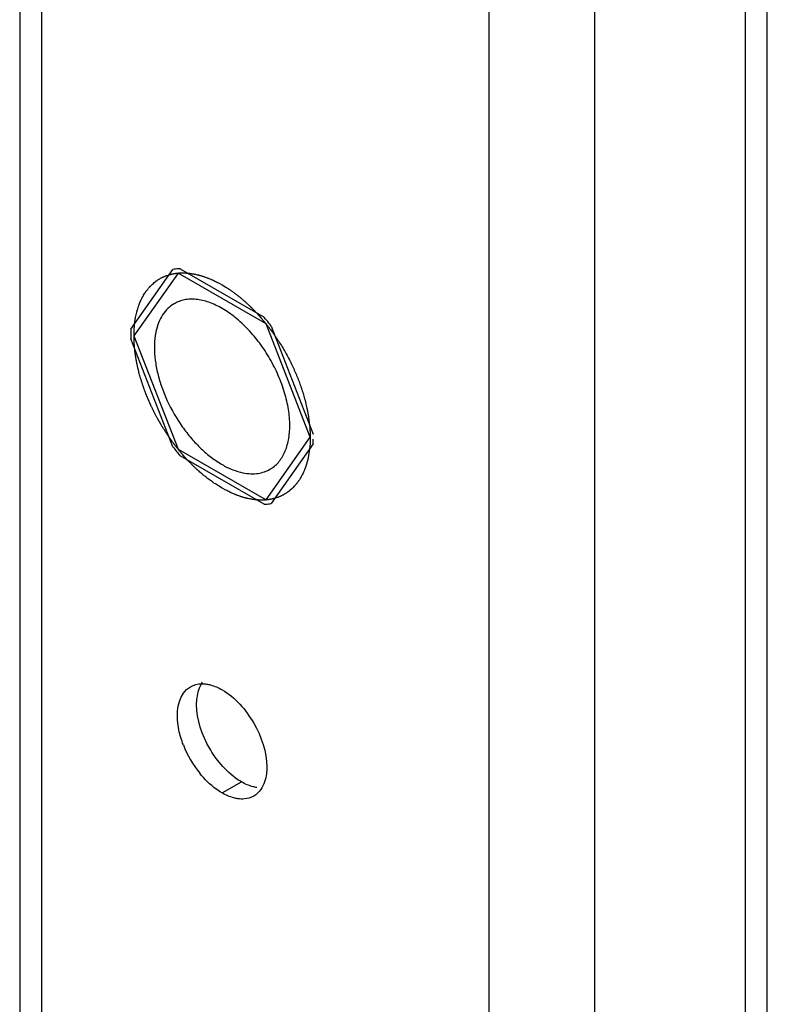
# Model space of a CAD drawing. Header units: inches. Extents: x 6 to 353, y 6 to 228.
# Tile 210 of 256: x 317.51 to 318.8, y 154.99 to 156.69. Entities that reach past the tile are written whole.
import ezdxf

# ---------------------------------------------------------------- set-up
doc = ezdxf.new("R2010")
doc.units = ezdxf.units.IN
doc.header["$LTSCALE"] = 19.946667
doc.header["$MEASUREMENT"] = 0
doc.layers.get('0').update_dxf_attribs({"linetype": 'CONTINUOUS'})

msp = doc.modelspace()

# ---------------------------------------------------------------- linework, layer by layer
at = {"color": 7, "linetype": 'Continuous'}
for p, q in [((317.5142, 203.6086), (317.5142, 150.3653)), ((317.552, 203.5894), (317.552, 150.3127)), ((318.3234, 151.4492), (318.3234, 201.5621)), ((318.7654, 151.5991), (318.7654, 201.4156)), ((318.8031, 151.6517), (318.8031, 201.3938)), ((318.5058, 151.4492), (318.5058, 175.7252)), ((317.7059, 156.1516), (317.7783, 156.2547)), ((317.7871, 156.2484), (317.7112, 156.1403)), ((317.939, 156.1607), (317.7871, 156.2484)), ((317.7907, 156.2558), (317.9355, 156.1722)), ((317.8567, 156.2315), (317.8631, 156.228)), ((317.8631, 156.228), (317.8694, 156.2242)), ((317.9226, 156.1796), (317.9306, 156.1708)), ((317.7123, 156.1608), (317.7139, 156.1717)), ((317.9306, 156.1708), (317.939, 156.1608)), ((318.0149, 155.965), (317.939, 156.1607)), ((317.9478, 156.1568), (318.0203, 155.9702)), ((317.7112, 156.1403), (317.7871, 155.9446)), ((317.7783, 155.9485), (317.7059, 156.1352)), ((317.7502, 156.0005), (317.7461, 156.0084)), ((317.939, 155.857), (318.0149, 155.965)), ((318.0203, 155.9537), (317.9478, 155.8507)), ((318.0147, 155.9542), (318.0138, 155.9445)), ((318.0149, 155.9649), (318.0147, 155.9542)), ((317.7871, 155.9446), (317.939, 155.857)), ((318.0138, 155.9445), (318.0123, 155.9337)), ((317.9355, 155.8496), (317.7907, 155.9332)), ((317.8035, 155.9257), (317.7956, 155.9346)), ((317.8631, 155.8773), (317.8567, 155.8811)), ((317.8694, 155.8738), (317.8631, 155.8773)), ((317.984, 155.8768), (317.9801, 155.8733)), ((317.8631, 155.3513), (317.8963, 155.3705))]:
    msp.add_line(p, q, dxfattribs=at)
for centre, radius, start, end in [((317.6669, 155.9438), 0.3525, 39.3114, 40.3739), ((317.6581, 155.9366), 0.3639, 37.2367, 39.3118), ((317.8189, 155.9618), 0.2015, 357.7047, 0.0209), ((318.0669, 156.1678), 0.3624, 217.2356, 220.3528), ((317.9687, 155.5012), 0.1849, 201.222, 218.7783)]:
    msp.add_arc(centre, radius, start, end, dxfattribs=at)
for points, knots in [([(317.7461, 156.232), (317.747, 156.2327), (317.7484, 156.2338), (317.7504, 156.2353), (317.7519, 156.2362), (317.7533, 156.2372), (317.7549, 156.2382), (317.7564, 156.239), (317.758, 156.24), (317.7596, 156.2407), (317.7609, 156.2414), (317.762, 156.2419), (317.7632, 156.2424), (317.7647, 156.243), (317.7662, 156.2436), (317.7674, 156.2441), (317.7692, 156.2446), (317.7707, 156.2451), (317.7719, 156.2455)], [0, 0, 0, 0, 0.125, 0.1875, 0.25, 0.3125, 0.375, 0.4375, 0.5, 0.5625, 0.625, 0.65625, 0.6875, 0.75, 0.8125, 0.84375, 0.875, 1, 1, 1, 1]), ([(317.7719, 156.2455), (317.7721, 156.2456), (317.7727, 156.2458), (317.7733, 156.2459), (317.7738, 156.2461), (317.7745, 156.2462), (317.7753, 156.2464), (317.7763, 156.2467), (317.7772, 156.2469), (317.7782, 156.2471), (317.7792, 156.2473), (317.7802, 156.2475), (317.7811, 156.2476), (317.7817, 156.2477), (317.7822, 156.2478), (317.7826, 156.2478), (317.783, 156.2479), (317.7834, 156.248), (317.7838, 156.248), (317.7841, 156.248), (317.7844, 156.2481), (317.7851, 156.2482), (317.7861, 156.2483), (317.7868, 156.2483), (317.7872, 156.2484)], [0, 0, 0, 0, 0.0625, 0.125, 0.15625, 0.1875, 0.25, 0.3125, 0.375, 0.4375, 0.5, 0.5625, 0.625, 0.65625, 0.6875, 0.71875, 0.75, 0.78125, 0.8125, 0.828125, 0.84375, 0.875, 0.9375, 1, 1, 1, 1]), ([(317.7907, 156.2558), (317.7896, 156.2557), (317.7855, 156.2556), (317.7814, 156.2551), (317.7783, 156.2547)], [0, 0, 0, 0, 0.253902, 1, 1, 1, 1]), ([(317.7872, 156.2484), (317.7875, 156.2484), (317.7882, 156.2485), (317.7891, 156.2485), (317.7898, 156.2486), (317.7906, 156.2486), (317.7916, 156.2486), (317.7928, 156.2487), (317.7941, 156.2487), (317.7953, 156.2487), (317.7966, 156.2487), (317.7978, 156.2487), (317.7995, 156.2486), (317.8016, 156.2485), (317.8042, 156.2483), (317.8058, 156.2481), (317.8067, 156.2481)], [0, 0, 0, 0, 0.0625, 0.125, 0.15625, 0.1875, 0.25, 0.3125, 0.375, 0.4375, 0.5, 0.5625, 0.625, 0.75, 0.875, 1, 1, 1, 1]), ([(317.8067, 156.2481), (317.8076, 156.2479), (317.8096, 156.2476), (317.8121, 156.2472), (317.8141, 156.2469), (317.8161, 156.2465), (317.8187, 156.2459), (317.8212, 156.2454), (317.8232, 156.2449), (317.8253, 156.2443), (317.8274, 156.2437), (317.8294, 156.2431), (317.831, 156.2426), (317.8325, 156.242), (317.8346, 156.2413), (317.8367, 156.2405), (317.8388, 156.2398), (317.8409, 156.2389), (317.843, 156.238), (317.8451, 156.2371), (317.8464, 156.2366), (317.8474, 156.2361), (317.8485, 156.2356), (317.8505, 156.2346), (317.8533, 156.2332), (317.8556, 156.2321), (317.8567, 156.2315)], [0, 0, 0, 0, 0.0625, 0.125, 0.15625, 0.1875, 0.25, 0.3125, 0.34375, 0.375, 0.4375, 0.46875, 0.5, 0.53125, 0.5625, 0.625, 0.65625, 0.6875, 0.75, 0.78125, 0.8125, 0.828125, 0.84375, 0.875, 0.9375, 1, 1, 1, 1]), ([(317.7139, 156.1717), (317.7143, 156.1732), (317.715, 156.1764), (317.7158, 156.1799), (317.7164, 156.1823), (317.7166, 156.1833), (317.7168, 156.1841), (317.717, 156.1848), (317.7174, 156.1861), (317.718, 156.1879), (317.7188, 156.1901), (317.7195, 156.1923), (317.7201, 156.1941), (317.7205, 156.1954), (317.7208, 156.1961), (317.7211, 156.1968), (317.7215, 156.1976), (317.7224, 156.1996), (317.7235, 156.202), (317.7246, 156.2043), (317.7252, 156.2057), (317.7256, 156.2067), (317.7262, 156.2076), (317.727, 156.2088), (317.7282, 156.2109), (317.7295, 156.213), (317.7306, 156.2148), (317.7311, 156.2155), (317.7315, 156.2161), (317.7319, 156.2167), (317.7326, 156.2176), (317.7337, 156.2189), (317.735, 156.2205), (317.7362, 156.2221), (317.7373, 156.2234), (317.7381, 156.2244), (317.7385, 156.2249), (317.739, 156.2253), (317.7396, 156.2259), (317.741, 156.2272), (317.7432, 156.2293), (317.7451, 156.2311), (317.7461, 156.232)], [0, 0, 0, 0, 0.0625, 0.125, 0.140625, 0.15625, 0.164062, 0.171875, 0.1875, 0.21875, 0.25, 0.28125, 0.3125, 0.328125, 0.335938, 0.34375, 0.359375, 0.375, 0.4375, 0.46875, 0.484375, 0.5, 0.515625, 0.53125, 0.5625, 0.625, 0.640625, 0.65625, 0.664062, 0.671875, 0.6875, 0.71875, 0.75, 0.78125, 0.8125, 0.828125, 0.835938, 0.84375, 0.859375, 0.875, 0.9375, 1, 1, 1, 1]), ([(317.8694, 156.2242), (317.8699, 156.2239), (317.8708, 156.2233), (317.872, 156.2226), (317.8728, 156.2221), (317.8733, 156.2218), (317.8738, 156.2214), (317.8745, 156.2209), (317.8755, 156.2202), (317.8768, 156.2194), (317.8784, 156.2183), (317.88, 156.2171), (317.8816, 156.2161), (317.8832, 156.2149), (317.8847, 156.2137), (317.8863, 156.2126), (317.8876, 156.2115), (317.8887, 156.2107), (317.8893, 156.2102), (317.8898, 156.2098), (317.8904, 156.2094), (317.8914, 156.2086), (317.8929, 156.2074), (317.8941, 156.2064), (317.8947, 156.206)], [0, 0, 0, 0, 0.0625, 0.125, 0.15625, 0.171875, 0.1875, 0.21875, 0.25, 0.3125, 0.375, 0.4375, 0.5, 0.5625, 0.625, 0.6875, 0.75, 0.78125, 0.8125, 0.828125, 0.84375, 0.875, 0.9375, 1, 1, 1, 1]), ([(317.7806, 156.1956), (317.7766, 156.1933), (317.7691, 156.1876), (317.76, 156.1763), (317.7531, 156.1626), (317.7502, 156.1524), (317.7491, 156.1471)], [0, 0, 0, 0, 0.229825, 0.468611, 0.72372, 1, 1, 1, 1]), ([(317.8631, 156.1874), (317.8558, 156.1916), (317.8447, 156.1969), (317.8295, 156.2013), (317.8186, 156.2031), (317.8082, 156.2035), (317.7983, 156.2024), (317.789, 156.1998), (317.7833, 156.1971), (317.7806, 156.1956)], [0, 0, 0, 0, 0.289269, 0.422535, 0.548495, 0.667892, 0.781867, 0.891952, 1, 1, 1, 1]), ([(317.8947, 156.206), (317.8958, 156.205), (317.8976, 156.2035), (317.8999, 156.2016), (317.9016, 156.2), (317.9033, 156.1985), (317.9051, 156.1969), (317.9068, 156.1954), (317.9085, 156.1938), (317.9102, 156.1922), (317.9116, 156.1908), (317.9126, 156.1899), (317.9132, 156.1893), (317.9138, 156.1887), (317.9146, 156.1879), (317.9158, 156.1866), (317.9171, 156.1854), (317.9183, 156.1841), (317.92, 156.1823), (317.9215, 156.1808), (317.9226, 156.1796)], [0, 0, 0, 0, 0.125, 0.1875, 0.25, 0.3125, 0.375, 0.4375, 0.5, 0.5625, 0.625, 0.65625, 0.671875, 0.6875, 0.71875, 0.75, 0.8125, 0.84375, 0.875, 1, 1, 1, 1]), ([(317.9456, 156.1003), (317.9402, 156.1096), (317.9286, 156.1274), (317.9086, 156.1514), (317.8868, 156.1717), (317.8711, 156.1828), (317.8631, 156.1874)], [0, 0, 0, 0, 0.266049, 0.525348, 0.771691, 1, 1, 1, 1]), ([(317.712, 156.1215), (317.712, 156.1223), (317.7119, 156.1239), (317.7117, 156.1259), (317.7116, 156.1275), (317.7115, 156.1292), (317.7114, 156.1313), (317.7113, 156.1339), (317.7113, 156.1365), (317.7113, 156.139), (317.7112, 156.1416), (317.7113, 156.1441), (317.7113, 156.1461), (317.7114, 156.1476), (317.7114, 156.1484), (317.7114, 156.1491), (317.7115, 156.1501), (317.7115, 156.1512), (317.7116, 156.1523), (317.7117, 156.1532), (317.7117, 156.1539), (317.7118, 156.1547), (317.7119, 156.1562), (317.7121, 156.1583), (317.7122, 156.16), (317.7123, 156.1608)], [0, 0, 0, 0, 0.0625, 0.125, 0.15625, 0.1875, 0.25, 0.3125, 0.375, 0.4375, 0.5, 0.5625, 0.625, 0.65625, 0.671875, 0.6875, 0.71875, 0.75, 0.78125, 0.8125, 0.828125, 0.84375, 0.875, 0.9375, 1, 1, 1, 1]), ([(317.939, 156.1608), (317.94, 156.1595), (317.942, 156.1569), (317.9461, 156.1516), (317.9501, 156.1463), (317.9539, 156.1408), (317.9567, 156.1366), (317.9595, 156.1324), (317.9614, 156.1296), (317.9623, 156.1281)], [0, 0, 0, 0, 0.125, 0.25, 0.5, 0.625, 0.75, 0.875, 1, 1, 1, 1]), ([(317.7059, 156.1516), (317.7058, 156.1489), (317.7057, 156.1434), (317.7058, 156.1379), (317.7059, 156.1352)], [0, 0, 0, 0, 0.494181, 1, 1, 1, 1]), ([(317.7491, 156.1471), (317.7486, 156.1449), (317.747, 156.136), (317.7464, 156.1269), (317.7464, 156.12)], [0, 0, 0, 0, 0.239245, 1, 1, 1, 1]), ([(317.7139, 156.1059), (317.7139, 156.1062), (317.7138, 156.1067), (317.7137, 156.1073), (317.7136, 156.1078), (317.7136, 156.1082), (317.7135, 156.1087), (317.7134, 156.1097), (317.7132, 156.1112), (317.7129, 156.1131), (317.7127, 156.1151), (317.7125, 156.1165), (317.7124, 156.1175), (317.7124, 156.118), (317.7123, 156.1185), (317.7123, 156.1193), (317.7122, 156.1203), (317.7121, 156.1211), (317.712, 156.1215)], [0, 0, 0, 0, 0.0625, 0.125, 0.15625, 0.1875, 0.21875, 0.25, 0.375, 0.5, 0.625, 0.75, 0.78125, 0.8125, 0.84375, 0.875, 0.9375, 1, 1, 1, 1]), ([(317.7168, 156.09), (317.7168, 156.0902), (317.7167, 156.0907), (317.7165, 156.0913), (317.7164, 156.0918), (317.7164, 156.092), (317.7163, 156.0924), (317.7162, 156.0928), (317.716, 156.0938), (317.7157, 156.0953), (317.7153, 156.0973), (317.715, 156.0993), (317.7147, 156.1008), (317.7146, 156.1018), (317.7145, 156.1023), (317.7144, 156.1028), (317.7143, 156.1037), (317.7141, 156.1047), (317.714, 156.1055), (317.7139, 156.1059)], [0, 0, 0, 0, 0.0625, 0.125, 0.15625, 0.171875, 0.1875, 0.21875, 0.25, 0.375, 0.5, 0.625, 0.75, 0.78125, 0.8125, 0.84375, 0.875, 0.9375, 1, 1, 1, 1]), ([(317.7464, 156.12), (317.7464, 156.1127), (317.7475, 156.0976), (317.7518, 156.0746), (317.7588, 156.0511), (317.7651, 156.0357), (317.7687, 156.028)], [0, 0, 0, 0, 0.230147, 0.47566, 0.733523, 1, 1, 1, 1]), ([(317.7257, 156.0573), (317.7255, 156.0579), (317.7251, 156.0591), (317.7246, 156.0606), (317.7243, 156.0617), (317.7241, 156.0623), (317.7239, 156.063), (317.7236, 156.0638), (317.7232, 156.0652), (317.7227, 156.0669), (317.7219, 156.0696), (317.7209, 156.073), (317.72, 156.0764), (317.7193, 156.0792), (317.7189, 156.0808), (317.7186, 156.0822), (317.7183, 156.0832), (317.7181, 156.0843), (317.7177, 156.0858), (317.7173, 156.0877), (317.717, 156.0892), (317.7168, 156.09)], [0, 0, 0, 0, 0.0625, 0.125, 0.15625, 0.171875, 0.1875, 0.21875, 0.25, 0.3125, 0.375, 0.5, 0.625, 0.6875, 0.75, 0.78125, 0.8125, 0.84375, 0.875, 0.9375, 1, 1, 1, 1]), ([(317.9798, 155.9853), (317.9798, 155.9945), (317.9781, 156.0137), (317.9713, 156.0427), (317.9605, 156.072), (317.951, 156.091), (317.9456, 156.1003)], [0, 0, 0, 0, 0.228317, 0.474651, 0.733952, 1, 1, 1, 1]), ([(317.984, 156.0889), (317.9847, 156.0873), (317.9861, 156.0843), (317.9878, 156.0805), (317.9892, 156.0774), (317.9905, 156.0744), (317.9921, 156.0705), (317.9937, 156.0667), (317.9949, 156.0636), (317.996, 156.0606), (317.9971, 156.0575), (317.9983, 156.0544), (317.9991, 156.0521), (317.9998, 156.0498), (318.0009, 156.0467), (318.0018, 156.0436), (318.0029, 156.0406), (318.0037, 156.0375), (318.0048, 156.0337), (318.0059, 156.0298), (318.0067, 156.0268), (318.0074, 156.0237), (318.0083, 156.0199), (318.009, 156.0169), (318.0094, 156.0154)], [0, 0, 0, 0, 0.0625, 0.125, 0.15625, 0.1875, 0.25, 0.3125, 0.34375, 0.375, 0.4375, 0.46875, 0.5, 0.53125, 0.5625, 0.625, 0.65625, 0.6875, 0.75, 0.8125, 0.84375, 0.875, 0.9375, 1, 1, 1, 1]), ([(317.7384, 156.0246), (317.7381, 156.0252), (317.7376, 156.0264), (317.7369, 156.0279), (317.7365, 156.0289), (317.7362, 156.0295), (317.7359, 156.0302), (317.7356, 156.031), (317.7347, 156.0331), (317.7335, 156.0361), (317.7318, 156.0402), (317.7303, 156.0443), (317.7291, 156.0474), (317.7284, 156.0495), (317.7281, 156.0503), (317.7278, 156.051), (317.7276, 156.0517), (317.7271, 156.0531), (317.7265, 156.055), (317.7259, 156.0566), (317.7257, 156.0573)], [0, 0, 0, 0, 0.0625, 0.125, 0.15625, 0.171875, 0.1875, 0.21875, 0.25, 0.375, 0.5, 0.625, 0.75, 0.78125, 0.8125, 0.828125, 0.84375, 0.875, 0.9375, 1, 1, 1, 1]), ([(317.7461, 156.0084), (317.7459, 156.0087), (317.7457, 156.0092), (317.7454, 156.0098), (317.7452, 156.0103), (317.745, 156.0105), (317.7448, 156.0109), (317.7446, 156.0113), (317.7441, 156.0123), (317.7434, 156.0138), (317.7424, 156.0158), (317.7415, 156.0178), (317.7408, 156.0193), (317.7403, 156.0204), (317.7401, 156.0208), (317.74, 156.0211), (317.7398, 156.0215), (317.7394, 156.0223), (317.739, 156.0233), (317.7386, 156.0242), (317.7384, 156.0246)], [0, 0, 0, 0, 0.0625, 0.125, 0.15625, 0.171875, 0.1875, 0.21875, 0.25, 0.375, 0.5, 0.625, 0.75, 0.78125, 0.8125, 0.828125, 0.84375, 0.875, 0.9375, 1, 1, 1, 1]), ([(317.7687, 156.028), (317.7759, 156.0124), (317.7888, 155.9899), (317.8096, 155.9632), (317.8265, 155.9453), (317.8442, 155.9301), (317.8624, 155.9178), (317.8806, 155.9088), (317.8931, 155.905), (317.8991, 155.9037)], [0, 0, 0, 0, 0.277713, 0.414446, 0.546758, 0.672732, 0.790823, 0.900011, 1, 1, 1, 1]), ([(318.0094, 156.0154), (318.0094, 156.0151), (318.0095, 156.0146), (318.0096, 156.014), (318.0097, 156.0136), (318.0098, 156.0133), (318.0099, 156.0129), (318.0099, 156.0125), (318.0101, 156.0115), (318.0104, 156.01), (318.0108, 156.008), (318.0112, 156.006), (318.0114, 156.0045), (318.0116, 156.0035), (318.0117, 156.003), (318.0118, 156.0025), (318.0119, 156.0017), (318.0121, 156.0006), (318.0122, 155.9998), (318.0123, 155.9994)], [0, 0, 0, 0, 0.0625, 0.125, 0.15625, 0.171875, 0.1875, 0.21875, 0.25, 0.375, 0.5, 0.625, 0.75, 0.78125, 0.8125, 0.84375, 0.875, 0.9375, 1, 1, 1, 1]), ([(317.7719, 155.9651), (317.7709, 155.9665), (317.769, 155.9693), (317.7663, 155.9735), (317.764, 155.977), (317.7622, 155.9799), (317.7608, 155.982), (317.7595, 155.9842), (317.7584, 155.986), (317.7577, 155.9873), (317.7573, 155.988), (317.7568, 155.9888), (317.7562, 155.9898), (317.7555, 155.9911), (317.7548, 155.9923), (317.7541, 155.9935), (317.7534, 155.9947), (317.7526, 155.9962), (317.7515, 155.9982), (317.7506, 155.9997), (317.7502, 156.0005)], [0, 0, 0, 0, 0.125, 0.25, 0.375, 0.4375, 0.5, 0.5625, 0.625, 0.65625, 0.671875, 0.6875, 0.71875, 0.75, 0.78125, 0.8125, 0.84375, 0.875, 0.9375, 1, 1, 1, 1]), ([(317.9456, 155.9098), (317.9483, 155.9113), (317.9535, 155.915), (317.9604, 155.9217), (317.9663, 155.9298), (317.9712, 155.939), (317.975, 155.9492), (317.9788, 155.9647), (317.9798, 155.9769), (317.9798, 155.9853)], [0, 0, 0, 0, 0.108048, 0.218132, 0.332106, 0.451506, 0.577461, 0.71072, 1, 1, 1, 1]), ([(317.7819, 155.9513), (317.7818, 155.9515), (317.7814, 155.952), (317.781, 155.9525), (317.7807, 155.9529), (317.7805, 155.9531), (317.7803, 155.9534), (317.78, 155.9538), (317.7794, 155.9547), (317.7784, 155.956), (317.7766, 155.9584), (317.7745, 155.9614), (317.7727, 155.9639), (317.7719, 155.9651)], [0, 0, 0, 0, 0.0625, 0.125, 0.15625, 0.171875, 0.1875, 0.21875, 0.25, 0.375, 0.5, 0.75, 1, 1, 1, 1]), ([(317.7956, 155.9346), (317.7953, 155.9349), (317.7948, 155.9354), (317.7943, 155.9361), (317.7938, 155.9366), (317.7936, 155.9369), (317.7933, 155.9372), (317.7929, 155.9376), (317.792, 155.9387), (317.7907, 155.9403), (317.789, 155.9424), (317.7873, 155.9445), (317.7858, 155.9463), (317.7848, 155.9475), (317.7843, 155.9483), (317.7833, 155.9495), (317.7825, 155.9505), (317.7819, 155.9513)], [0, 0, 0, 0, 0.0625, 0.125, 0.15625, 0.171875, 0.1875, 0.21875, 0.25, 0.375, 0.5, 0.625, 0.75, 0.8125, 0.84375, 0.875, 1, 1, 1, 1]), ([(317.8567, 155.8811), (317.8556, 155.8819), (317.8534, 155.8834), (317.8505, 155.8852), (317.8483, 155.8867), (317.8461, 155.8883), (317.8433, 155.8903), (317.8405, 155.8923), (317.8382, 155.894), (317.836, 155.8958), (317.8338, 155.8976), (317.8316, 155.8993), (317.8299, 155.9006), (317.8283, 155.9021), (317.8261, 155.904), (317.8239, 155.9059), (317.822, 155.9075), (317.8209, 155.9085), (317.8198, 155.9096), (317.8184, 155.911), (317.8161, 155.9131), (317.8138, 155.9153), (317.8116, 155.9174), (317.8095, 155.9196), (317.8068, 155.9224), (317.8046, 155.9246), (317.8035, 155.9257)], [0, 0, 0, 0, 0.0625, 0.125, 0.15625, 0.1875, 0.25, 0.3125, 0.34375, 0.375, 0.4375, 0.46875, 0.5, 0.53125, 0.5625, 0.625, 0.65625, 0.671875, 0.6875, 0.71875, 0.75, 0.8125, 0.84375, 0.875, 0.9375, 1, 1, 1, 1]), ([(318.0123, 155.9337), (318.0121, 155.9331), (318.0119, 155.9319), (318.0116, 155.9304), (318.0114, 155.9292), (318.0111, 155.9282), (318.0109, 155.9272), (318.0107, 155.9262), (318.0104, 155.9252), (318.0102, 155.9244), (318.0101, 155.9238), (318.0099, 155.9232), (318.0096, 155.9222), (318.0093, 155.921), (318.009, 155.9199), (318.0088, 155.9191), (318.0085, 155.9181), (318.0081, 155.9169), (318.0077, 155.9157), (318.0073, 155.9144), (318.007, 155.9136), (318.0067, 155.9128), (318.0064, 155.912), (318.0061, 155.9112), (318.0058, 155.9104), (318.0055, 155.9095), (318.005, 155.9084), (318.0044, 155.9069), (318.0039, 155.9057), (318.0037, 155.9051)], [0, 0, 0, 0, 0.0625, 0.125, 0.15625, 0.1875, 0.21875, 0.25, 0.28125, 0.3125, 0.328125, 0.34375, 0.375, 0.4375, 0.46875, 0.5, 0.53125, 0.5625, 0.625, 0.65625, 0.6875, 0.71875, 0.75, 0.78125, 0.8125, 0.84375, 0.875, 0.9375, 1, 1, 1, 1]), ([(317.8991, 155.9037), (317.9036, 155.9028), (317.9124, 155.9017), (317.9213, 155.9022), (317.9255, 155.9028)], [0, 0, 0, 0, 0.516121, 1, 1, 1, 1]), ([(317.9255, 155.9028), (317.929, 155.9034), (317.936, 155.905), (317.9425, 155.908), (317.9456, 155.9098)], [0, 0, 0, 0, 0.505869, 1, 1, 1, 1]), ([(318.0037, 155.9051), (318.003, 155.9038), (318.0022, 155.9022), (318.0013, 155.9002), (318.0006, 155.8989), (317.9997, 155.8974), (317.9989, 155.8958), (317.9982, 155.8945), (317.9973, 155.8933), (317.9965, 155.892), (317.9957, 155.8907), (317.9951, 155.8897), (317.9945, 155.8889), (317.9937, 155.8878), (317.9928, 155.8867), (317.992, 155.8856), (317.9911, 155.8845), (317.9899, 155.8831), (317.9887, 155.8817), (317.9878, 155.8806), (317.9863, 155.8791), (317.985, 155.8778), (317.984, 155.8768)], [0, 0, 0, 0, 0.125, 0.15625, 0.1875, 0.25, 0.3125, 0.34375, 0.375, 0.4375, 0.46875, 0.5, 0.53125, 0.5625, 0.625, 0.65625, 0.6875, 0.75, 0.8125, 0.84375, 0.875, 1, 1, 1, 1]), ([(317.9226, 155.857), (317.9216, 155.8571), (317.9195, 155.8574), (317.9169, 155.8577), (317.915, 155.8579), (317.914, 155.8581), (317.9124, 155.8584), (317.91, 155.8589), (317.9075, 155.8594), (317.9059, 155.8597), (317.9048, 155.86), (317.9029, 155.8605), (317.9008, 155.8611), (317.8986, 155.8617), (317.897, 155.8621), (317.8953, 155.8628), (317.8931, 155.8635), (317.8909, 155.8643), (317.8889, 155.865), (317.8878, 155.8654), (317.8866, 155.8659), (317.8852, 155.8665), (317.8828, 155.8675), (317.8804, 155.8685), (317.8781, 155.8695), (317.8758, 155.8707), (317.8729, 155.8721), (317.8706, 155.8732), (317.8694, 155.8738)], [0, 0, 0, 0, 0.0625, 0.125, 0.15625, 0.171875, 0.1875, 0.25, 0.3125, 0.328125, 0.34375, 0.375, 0.4375, 0.46875, 0.5, 0.53125, 0.5625, 0.625, 0.65625, 0.671875, 0.6875, 0.71875, 0.75, 0.8125, 0.84375, 0.875, 0.9375, 1, 1, 1, 1]), ([(317.9801, 155.8733), (317.9791, 155.8726), (317.9777, 155.8715), (317.9758, 155.8701), (317.9743, 155.8691), (317.9728, 155.8681), (317.9713, 155.8672), (317.9697, 155.8663), (317.9682, 155.8654), (317.9666, 155.8646), (317.9652, 155.864), (317.9642, 155.8634), (317.963, 155.8629), (317.9615, 155.8623), (317.96, 155.8617), (317.9588, 155.8612), (317.957, 155.8607), (317.9555, 155.8602), (317.9543, 155.8598)], [0, 0, 0, 0, 0.125, 0.1875, 0.25, 0.3125, 0.375, 0.4375, 0.5, 0.5625, 0.625, 0.65625, 0.6875, 0.75, 0.8125, 0.84375, 0.875, 1, 1, 1, 1]), ([(317.9391, 155.857), (317.9388, 155.8569), (317.9382, 155.8569), (317.9375, 155.8568), (317.9369, 155.8568), (317.9362, 155.8568), (317.9354, 155.8567), (317.9343, 155.8567), (317.9333, 155.8566), (317.9322, 155.8566), (317.9311, 155.8566), (317.9301, 155.8566), (317.9292, 155.8566), (317.9284, 155.8566), (317.928, 155.8567), (317.9275, 155.8567), (317.9271, 155.8567), (317.9266, 155.8567), (317.9262, 155.8567), (317.926, 155.8567), (317.9256, 155.8568), (317.9249, 155.8568), (317.9238, 155.8569), (317.923, 155.8569), (317.9226, 155.857)], [0, 0, 0, 0, 0.0625, 0.125, 0.15625, 0.1875, 0.25, 0.3125, 0.375, 0.4375, 0.5, 0.5625, 0.625, 0.65625, 0.6875, 0.71875, 0.75, 0.78125, 0.8125, 0.828125, 0.84375, 0.875, 0.9375, 1, 1, 1, 1]), ([(317.9355, 155.8496), (317.9365, 155.8496), (317.9407, 155.8498), (317.9448, 155.8502), (317.9478, 155.8507)], [0, 0, 0, 0, 0.253903, 1, 1, 1, 1]), ([(317.9543, 155.8598), (317.954, 155.8597), (317.9535, 155.8596), (317.9528, 155.8594), (317.9523, 155.8593), (317.9517, 155.8591), (317.9509, 155.8589), (317.9499, 155.8587), (317.9489, 155.8585), (317.9481, 155.8583), (317.9474, 155.8582), (317.9469, 155.858), (317.9465, 155.858), (317.946, 155.8579), (317.9454, 155.8578), (317.9449, 155.8577), (317.9442, 155.8576), (317.9434, 155.8575), (317.9424, 155.8573), (317.9409, 155.8572), (317.9398, 155.857), (317.9391, 155.857)], [0, 0, 0, 0, 0.0625, 0.125, 0.15625, 0.1875, 0.25, 0.3125, 0.375, 0.4375, 0.46875, 0.5, 0.53125, 0.5625, 0.625, 0.65625, 0.6875, 0.75, 0.8125, 0.875, 1, 1, 1, 1]), ([(317.8192, 155.504), (317.8192, 155.5077), (317.82, 155.5211), (317.824, 155.5346), (317.8296, 155.5425)], [0, 0, 0, 0, 0.279646, 1, 1, 1, 1]), ([(317.8364, 155.5391), (317.8386, 155.5388), (317.8479, 155.5368), (317.8568, 155.5329), (317.8631, 155.5293)], [0, 0, 0, 0, 0.233426, 1, 1, 1, 1]), ([(317.8631, 155.5293), (317.886, 155.5161), (317.9221, 155.4744), (317.9402, 155.4222), (317.9402, 155.3958)], [0, 0, 0, 0, 0.500112, 1, 1, 1, 1]), ([(317.7963, 155.4343), (317.7931, 155.4427), (317.7844, 155.4711), (317.7842, 155.506), (317.7963, 155.5233)], [0, 0, 0, 0, 0.298287, 1, 1, 1, 1]), ([(317.8578, 155.4047), (317.8519, 155.412), (317.8318, 155.4416), (317.8192, 155.4776), (317.8192, 155.504)], [0, 0, 0, 0, 0.263257, 1, 1, 1, 1]), ([(317.8963, 155.3705), (317.8929, 155.3725), (317.8785, 155.382), (317.8661, 155.3943), (317.8578, 155.4047)], [0, 0, 0, 0, 0.231048, 1, 1, 1, 1]), ([(317.9402, 155.3958), (317.9402, 155.392), (317.9394, 155.3787), (317.9354, 155.3652), (317.9298, 155.3573)], [0, 0, 0, 0, 0.279646, 1, 1, 1, 1]), ([(317.8631, 155.3513), (317.8596, 155.3533), (317.8452, 155.3628), (317.8329, 155.3751), (317.8245, 155.3855)], [0, 0, 0, 0, 0.231048, 1, 1, 1, 1]), ([(317.923, 155.3606), (317.9208, 155.361), (317.9115, 155.3629), (317.9026, 155.3668), (317.8963, 155.3705)], [0, 0, 0, 0, 0.233426, 1, 1, 1, 1]), ([(317.8901, 155.3414), (317.8879, 155.3417), (317.8784, 155.3437), (317.8695, 155.3476), (317.8631, 155.3513)], [0, 0, 0, 0, 0.233188, 1, 1, 1, 1])]:
    msp.add_open_spline(points, degree=3, knots=knots, dxfattribs=at)
for points in [[(317.9623, 156.1281), (317.9663, 156.1218), (317.9741, 156.1089), (317.9808, 156.0956), (317.984, 156.0889)], [(318.0123, 155.9994), (318.0131, 155.9935), (318.0146, 155.9817), (318.0149, 155.9705), (318.0149, 155.9649)], [(317.7963, 155.5233), (317.7995, 155.5279), (317.8038, 155.5319), (317.8086, 155.5347)], [(317.8086, 155.5347), (317.8144, 155.538), (317.8214, 155.5397), (317.8281, 155.5398)], [(317.8281, 155.5398), (317.8309, 155.5398), (317.8337, 155.5396), (317.8364, 155.5391)], [(317.9016, 155.341), (317.8978, 155.3406), (317.8939, 155.3408), (317.8901, 155.3414)], [(317.9176, 155.3459), (317.9128, 155.3431), (317.9072, 155.3414), (317.9016, 155.341)], [(317.9298, 155.3573), (317.9266, 155.3527), (317.9224, 155.3487), (317.9176, 155.3459)]]:
    msp.add_open_spline(points, degree=3, dxfattribs=at)

doc.saveas('drawing.dxf')
